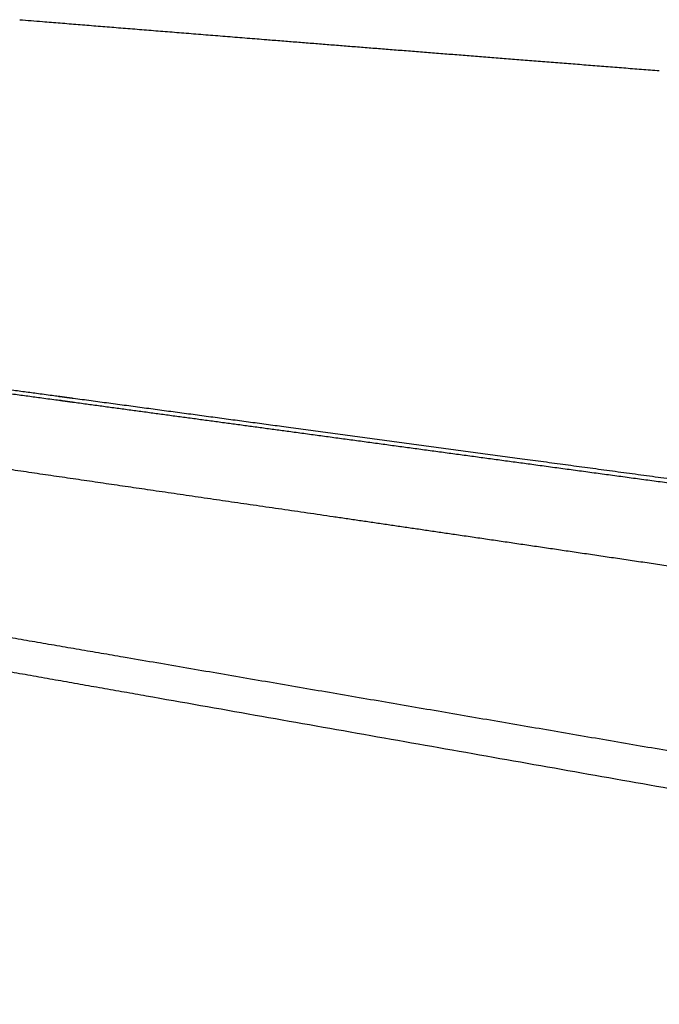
# Model space of a CAD drawing. Header units: millimetres. Extents: x -8186 to -3879, y 0 to 1739.
# Tile 2 of 11: x -7480 to -7179, y 314 to 776. Entities that reach past the tile are written whole.
import ezdxf

# ---------------------------------------------------------------- set-up
doc = ezdxf.new("R2010")
doc.units = ezdxf.units.MM
doc.header["$MEASUREMENT"] = 0
doc.layers.add('Make2D$visible$lines', color=7, linetype='Continuous', true_color=0x000000)

msp = doc.modelspace()

# ---------------------------------------------------------------- linework, layer by layer
at = {"layer": 'Make2D$visible$lines'}
for points, degree in [([(-7480.19, 776.34), (-7476.62, 776.05), (-7473.05, 775.76), (-7469.48, 775.47)], 3), ([(-7431.49, 476.72), (-7514.65, 491.01), (-7597.8, 505.3)], 2), ([(-7420.72, 458.44), (-7503.5, 473.09), (-7586.27, 487.73)], 2), ([(-6980.53, 399.23), (-7206.01, 437.98), (-7431.49, 476.72)], 2), ([(-6601.94, 313.57), (-7011.33, 386.01), (-7420.72, 458.44)], 2)]:
    msp.add_open_spline(points, degree=degree, dxfattribs=at)
for points, weights, degree, knots in [([(-7469.47, 775.47), (-7433.13, 772.54), (-7395.95, 769.54), (-7357.88, 766.5), (-7300.57, 761.93), (-7241.1, 757.29), (-7179.47, 752.39)], [2855.80731505, 2823.36571299, 2790.90067733, 2758.44473192, 2710.98752436, 2663.72506293, 2616.54546902], 3, [4.441347, 4.441347, 4.441347, 4.441347, 184.582693, 184.582693, 184.582693, 447.965819, 447.965819, 447.965819, 447.965819]), ([(-7454.99, 598.3), (-7457.63, 598.66), (-7460.27, 599.01), (-7462.9, 599.37), (-7516.17, 606.55), (-7569.43, 613.73), (-7622.7, 620.92)], [1923.08492201, 1924.68042133, 1926.27592592, 1927.87143681, 1927.87143579, 1927.87143579, 1927.87143681], 3, [2.217419, 2.217419, 2.217419, 2.217419, 11.094326, 11.094326, 11.094326, 172.336339, 172.336339, 172.336339, 172.336339]), ([(-7622.06, 619.21), (-7568.72, 611.99), (-7515.39, 604.77), (-7462.06, 597.55), (-7459.51, 597.2), (-7456.96, 596.86), (-7454.4, 596.51)], [1, 0.999999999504, 0.999999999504, 1, 0.999199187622, 0.998398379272, 0.997597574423], 3, [0, 0, 0, 0, 161.455388, 161.455388, 161.455388, 170.048549, 170.048549, 170.048549, 170.048549]), ([(-7114.23, 552.31), (-7156.85, 558.07), (-7198.45, 563.7), (-7239.07, 569.18), (-7276.93, 574.3), (-7314.78, 579.41), (-7352.64, 584.51), (-7386.75, 589.11), (-7420.87, 593.71), (-7454.99, 598.3)], [1737.22459832, 1758.51100751, 1779.80457143, 1801.08448499, 1801.08447532, 1801.08447532, 1801.08448499, 1801.08448358, 1801.08448358, 1801.08448499], 3, [3.563901, 3.563901, 3.563901, 3.563901, 121.810031, 121.810031, 121.810031, 236.406894, 236.406894, 236.406894, 339.678112, 339.678112, 339.678112, 339.678112]), ([(-7454.4, 596.51), (-7403.18, 589.58), (-7351.95, 582.65), (-7295.19, 574.97), (-7238.42, 567.27), (-7176.1, 558.82), (-7113.78, 550.36)], [1, 0.999999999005, 1, 0.999999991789, 1, 0.999999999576, 1], 2, [0, 0, 0, 103.378315, 103.378315, 217.948918, 217.948918, 343.737184, 343.737184, 343.737184]), ([(-7085.08, 506.22), (-7148.06, 515.52), (-7208.84, 524.51), (-7267.54, 533.13), (-7319.97, 540.83), (-7370.82, 548.23), (-7420.16, 555.43)], [1785.60920123, 1817.84769531, 1850.09509135, 1882.34695813, 1912.11298564, 1941.8434354, 1971.54284741], 3, [3.468744, 3.468744, 3.468744, 3.468744, 182.609087, 182.609087, 182.609087, 347.9437, 347.9437, 347.9437, 347.9437])]:
    msp.add_rational_spline(points, weights, degree=degree, knots=knots, dxfattribs=at)
msp.add_rational_spline([(-7420.18, 555.43), (-7503, 567.54), (-7585.81, 579.68)], [1, 0.999999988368, 1], degree=2, dxfattribs=at)

doc.saveas('drawing.dxf')
